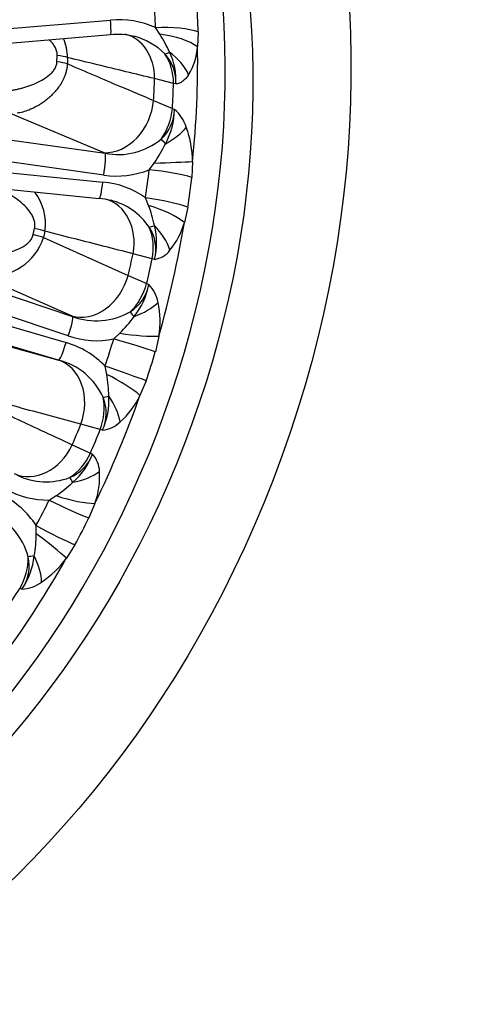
# Model space of a CAD drawing. Header units: millimetres. Extents: x 0 to 2285, y 0 to 1615.
# Tile 9 of 20: x 1767 to 1881, y 251 to 505. Entities that reach past the tile are written whole.
import ezdxf

# ---------------------------------------------------------------- set-up
doc = ezdxf.new("R2010")
doc.units = ezdxf.units.MM
doc.header["$LTSCALE"] = 7.692308
doc.layers.add('CAP500B', color=7, linetype='Continuous')
doc.layers.add('Default', color=7, linetype='Continuous')

# ---------------------------------------------------------------- blocks, each defined once
blk = doc.blocks.new('SE1')
at = {"layer": 'CAP500B', "color": 7, "linetype": 'Continuous'}
for p, q in [((1737.34, 499.99), (1790.3, 504.47)), ((1802.98, 500.81), (1801.83, 502.52)), ((1737.35, 496.25), (1790.31, 500.73)), ((1812.83, 501.45), (1812.67, 497.57)), ((1776.51, 493.7), (1776.58, 495.33)), ((1779.25, 494.83), (1779.18, 493.2)), ((1806.48, 488.19), (1801.61, 489.41)), ((1807.05, 488.04), (1806.48, 488.19)), ((1801.36, 483.8), (1806.2, 481.74)), ((1806.2, 481.74), (1806.76, 481.49)), ((1788.64, 470.33), (1764.54, 480.41)), ((1736.45, 477.51), (1788.89, 470.22)), ((1788.55, 464.59), (1736.1, 471.88)), ((1788.89, 470.22), (1788.64, 470.33)), ((1735.58, 468.01), (1788.31, 462.82)), ((1800.23, 465.98), (1801.53, 467.7)), ((1811.38, 468.09), (1811.19, 463.99)), ((1734.67, 463.81), (1787.39, 458.61)), ((1800.07, 456.8), (1799.26, 458.74)), ((1810.16, 456.33), (1809.28, 452.42)), ((1770.41, 449.29), (1770.77, 450.9)), ((1773.41, 450.15), (1773.05, 448.53)), ((1773.05, 448.53), (1794.82, 438.8)), ((1730.41, 445.13), (1780.51, 428.25)), ((1801.02, 443.08), (1796.08, 444.37)), ((1801.59, 442.93), (1801.02, 443.08)), ((1779.41, 423.22), (1729.31, 440.1)), ((1780.27, 428.36), (1756.58, 438.8)), ((1794.82, 438.8), (1799.58, 436.68)), ((1728.12, 436.35), (1778.87, 421.5)), ((1799.58, 436.68), (1800.13, 436.43)), ((1776.94, 417.01), (1726.19, 431.86)), ((1780.51, 428.25), (1780.27, 428.36)), ((1751.86, 423.96), (1776.68, 417.08)), ((1791.11, 422.47), (1792.68, 423.93)), ((1802.7, 423.15), (1801.81, 419.15)), ((1776.68, 417.08), (1776.94, 417.01)), ((1789.31, 413.34), (1788.87, 415.43)), ((1799.44, 411.71), (1797.86, 407.94)), ((1787.64, 399.14), (1782.64, 400.51)), ((1788.22, 398.98), (1787.64, 399.14)), ((1780.44, 395.22), (1785.1, 393.06)), ((1785.1, 393.06), (1785.65, 392.81)), ((1774.53, 381.01), (1776.32, 382.15)), ((1786.29, 380.16), (1784.74, 376.42)), ((1771.19, 372.34), (1771.12, 374.49)), ((1781.14, 369.53), (1778.92, 366.07)), ((1767.51, 358.12), (1766.92, 358.29))]:
    blk.add_line(p, q, dxfattribs=at)
for centre, radius, start, end in [((1630.38, 497.95), 171.52, 1.5256, 3.9123), ((1630.08, 496.55), 182.81, 1.5348, 3.9031), ((1792.42, 481.92), 22.65, 65.4342, 95.3661), ((1766.73, 494.61), 12.52, 0.9846, 23.9431), ((1792.18, 485.2), 15.6, 74.5464, 96.8495), ((1791.79, 483.21), 17.7, 45.2627, 75.0933), ((1771.88, 481.19), 36.78, 24.0964, 32.2402), ((1796.53, 498.79), 16.19, 328.8028, 355.6862), ((1796.76, 488.7), 10.31, 356.3292, 43.3698), ((1791.44, 489.22), 15.66, 355.6749, 26.489), ((1796.21, 481.68), 10.55, 312.1427, 358.9554), ((1787.28, 481.95), 19.48, 331.5679, 358.6573), ((1799.83, 473.65), 10.46, 18.0026, 48.5364), ((1785.08, 467.87), 26.29, 0.4822, 20.0569), ((1792.3, 487.05), 17.17, 258.5629, 309.8173), ((1770.97, 488.78), 37.12, 325.4028, 334.2777), ((1791.8, 486.99), 22.63, 261.7282, 291.8491), ((1621.37, 486.26), 180, 351.2055, 353.5316), ((1620.46, 485.65), 191.95, 351.215, 353.5221), ((1786.33, 440.75), 22.16, 54.2921, 84.8625), ((1760.19, 452.13), 13.37, 351.4671, 37.3504), ((1786.94, 447.84), 10.74, 71.8071, 87.6089), ((1786.01, 441.4), 17.29, 34.5065, 75.551), ((1766.11, 444.01), 36.29, 12.066, 20.6254), ((1791.33, 445.51), 10.59, 345.8761, 32.505), ((1784.79, 447.26), 17.35, 345.5397, 14.477), ((1791.05, 457.36), 18.88, 320.1394, 344.8555), ((1759.03, 453.25), 14.79, 267.0178, 341.3844), ((1800.78, 448.82), 5.95, 277.8229, 323.1198), ((1789.6, 438.5), 10.74, 302.4964, 348.8875), ((1781.41, 440.12), 19.08, 321.4871, 348.8497), ((1794.26, 430.44), 8.38, 9.5286, 45.5373), ((1779.75, 427.04), 23.28, 350.3912, 11.8783), ((1786.7, 444.3), 17.2, 248.9227, 300.2579), ((1766.57, 449.83), 36.78, 315.2308, 324.0411), ((1786.65, 444.21), 22.2, 250.9834, 281.5861), ((1772.82, 400.25), 22.1, 43.4138, 74.1135), ((1614.77, 474.69), 183.9, 341.2026, 343.502), ((1613.75, 474.88), 196.14, 341.2122, 343.4924), ((1772.77, 400.42), 17.11, 24.2263, 75.8911), ((1753.26, 407.16), 36.58, 0.9568, 9.7178), ((1771.19, 406.65), 18.67, 335.7553, 3.455), ((1778.28, 417.26), 21.69, 311.88, 334.5447), ((1778.43, 403.38), 10.74, 335.8278, 22.2059), ((1787.45, 406.51), 7.57, 275.8577, 314.5243), ((1775.69, 396.65), 10.68, 292.43, 338.9085), ((1768.83, 399.23), 18.01, 310.8217, 339.1216), ((1780.8, 388.26), 6.65, 1.0128, 43.1965), ((1767.03, 387.08), 20.46, 340.2548, 3.6501), ((1773.78, 403.04), 17.32, 244.2093, 290.2066), ((1755.67, 412.08), 36.37, 304.5954, 313.2647), ((1774.19, 403.08), 22.08, 240.1877, 270.8785), ((1752.32, 362.31), 22.41, 32.9446, 63.3197), ((1611.22, 462.24), 182.39, 331.2426, 333.5523), ((1752.59, 362.14), 17.05, 14.4508, 66.2016), ((1610.59, 463.09), 194.52, 331.2522, 333.5427), ((1734.19, 372.75), 37, 350.5135, 359.3648), ((1751.43, 368.96), 19.39, 326.0172, 353.1485), ((1758.69, 364.11), 10.67, 325.8409, 12.3914), ((1758.89, 380.4), 24.63, 303.7481, 324.4205), ((1766.99, 367.58), 9.48, 273.127, 306.0516)]:
    blk.add_arc(centre, radius, start, end, dxfattribs=at)
for major_axis in [(84.99, 235.11), (74.89, 207.18)]:
    blk.add_ellipse((1639.72, 462.61), major_axis=major_axis, ratio=0.827748, dxfattribs=at)
for centre, major_axis, ratio, start_param, end_param in [((1632.62, 465.18), (-74.89, -207.18), 0.827748, 0.020701, 3.120891), ((1789.89, 505.71), (-0.42, 4.98), 0.0622, 3.141593, 4.455775), ((1802.81, 499.54), (-12, -0.32), 0.250613, 3.716546, 4.787166), ((1790.88, 488.24), (-3.13, -12.62), 0.813055, 1.860717, 3.144762), ((1802.65, 495.88), (-11.91, 1.44), 0.411031, 3.764205, 4.733757), ((1625.71, 467.68), (74.84, 207.02), 0.827748, 5.005055, 5.141932), ((1775.13, 494.42), (5, -0.2), 0.200248, 0.608125, 1.284853), ((1807.57, 499.14), (-3.81, -3.24), 0.242588, 0.343888, 0.789062), ((1795.63, 487.03), (3.27, 12.58), 0.822443, 5.01279, 5.670599), ((1800.35, 489.15), (9.79, -6.95), 0.725231, 0.901403, 1.56479), ((1775.06, 492.83), (4.99, -0.24), 0.196231, 0.609433, 1.28616), ((1615.26, 471.46), (74.63, 206.46), 0.827748, -1.222742, -1.196642), ((1619.86, 469.79), (74.74, 206.74), 0.827748, -1.224674, -1.19471), ((1790.65, 482.96), (-5.02, -11.99), 0.793896, 0.29753, 1.957911), ((1795.36, 480.96), (-5.12, -11.95), 0.804001, 1.305923, 1.963732), ((1799.79, 476.37), (11.12, 4.52), 0.443449, 4.955804, 5.619191), ((1806.34, 471.13), (-3.6, 3.47), 0.052455, 0.612216, 1.05739), ((1788.12, 465.36), (-0.69, -4.95), 0.10692, 1.429337, 2.961333), ((1801.42, 468.01), (12, 0.31), 0.025481, 4.720567, 5.690119), ((1801.25, 464.13), (-11.92, 1.35), 0.144361, 3.744224, 4.814844), ((1787.88, 463.59), (0.49, 4.98), 0.101239, 3.141593, 4.566793), ((1785.68, 445.86), (-3.28, -12.58), 0.806294, 1.661464, 3.144772), ((1800.28, 456.89), (-11.86, 1.83), 0.140154, 3.750001, 4.82062), ((1799.44, 453.19), (-11.47, 3.54), 0.302499, 3.781366, 4.750918), ((1769.42, 450.77), (4.88, -1.08), 0.086895, 0.633723, 1.31045), ((1804.01, 453.74), (-4.36, -2.45), 0.176299, 0.441887, 0.887061), ((1790.49, 444.59), (3.35, 12.56), 0.816408, 4.808598, 5.466407), ((1795.78, 446.46), (8.75, -8.21), 0.644704, 0.847827, 1.511214), ((1625.71, 467.68), (74.84, 207.02), 0.827748, 4.795615, 4.932493), ((1769.07, 449.19), (4.87, -1.11), 0.08265, 0.634264, 1.310991), ((1615.26, 471.46), (74.63, 206.46), 0.827748, -1.432181, -1.406082), ((1619.86, 469.79), (74.74, 206.74), 0.827748, 4.849072, 4.879036), ((1784.5, 440.62), (-5.25, -11.89), 0.798101, 0.103771, 1.764152), ((1789.13, 438.57), (-5.28, -11.88), 0.808521, 1.107721, 1.76553), ((1792.93, 433.77), (11.62, 3), 0.524206, 4.872931, 5.536318), ((1778.88, 423.53), (-1.6, -4.74), 0.120363, 1.546686, 3.078682), ((1797.76, 425.93), (-2.95, 4.04), 0.050131, -1.000422, -0.555248), ((1793.22, 425.52), (-11.87, 1.74), 0.137627, 1.545665, 2.515217), ((1778.33, 421.81), (-1.4, -4.8), 0.119311, 0.00987, 1.541867), ((1792.38, 421.73), (-11.51, 3.41), 0.028747, 3.761408, 4.832028), ((1773.04, 404.6), (-3.47, -12.53), 0.800396, 1.464864, 3.125245), ((1790.15, 414.7), (-11.36, 3.87), 0.023904, 3.762465, 4.833085), ((1788.64, 411.14), (-10.69, 5.46), 0.188891, 3.776649, 4.746201), ((1625.71, 467.68), (-74.84, -207.02), 0.827748, 1.444583, 1.58146), ((1792.39, 409.04), (-4.74, -1.61), 0.092464, 0.523981, 0.969155), ((1783.69, 404.73), (7.58, -9.3), 0.56145, 0.780696, 1.444083), ((1777.9, 403.25), (-3.47, -12.53), 0.810817, 1.465577, 2.123387), ((1615.26, 471.46), (-74.63, -206.46), 0.827748, 1.499972, 1.526071), ((1619.86, 469.79), (-74.74, -206.74), 0.827748, 1.49804, 1.528004), ((1770.97, 399.62), (5.45, 11.8), 0.803527, 3.14027, 4.710151), ((1775.52, 397.53), (-5.41, -11.82), 0.813832, 0.907394, 1.565203), ((1778.68, 392.68), (11.91, 1.44), 0.607503, 4.800562, 5.463949), ((1781.4, 382.65), (-2.17, 4.5), 0.140684, -0.92593, -0.480756), ((1776.25, 381.33), (-10.74, 5.34), 0.088456, 1.454431, 2.52505), ((1777.7, 384.87), (-11.4, 3.73), 0.251903, 1.531813, 2.501365), ((1772.84, 374.82), (-10.52, 5.77), 0.093056, 1.45809, 2.528709), ((1770.74, 371.55), (-9.61, 7.19), 0.075173, 3.751941, 4.721492), ((1625.71, 467.68), (-74.84, -207.02), 0.827748, 1.235143, 1.372021), ((1758.41, 364.82), (-3.62, -12.49), 0.805916, 1.26648, 1.92429), ((1773.22, 367.01), (-4.94, -0.75), 0.005255, -1.034056, -0.588882), ((1764.61, 365.78), (6.28, -10.22), 0.479108, 0.702361, 1.365748), ((1619.86, 469.79), (-74.74, -206.74), 0.827748, 1.2886, 1.318564)]:
    blk.add_ellipse(centre, major_axis=major_axis, ratio=ratio, start_param=start_param, end_param=end_param, dxfattribs=at)
for points, knots in [([(1776.58, 495.33), (1776.58, 495.49), (1776.58, 495.81), (1776.49, 496.31), (1776.35, 496.81), (1776.07, 497.46), (1775.59, 498.24), (1775.01, 498.92), (1774.62, 499.31), (1774.51, 499.42)], [0, 0, 0, 0, 0.0304572, 0.0614908, 0.0936331, 0.1273636, 0.1913537, 0.2628804, 0.2924848, 0.2924848, 0.2924848, 0.2924848]), ([(1801.61, 489.41), (1796.71, 490.6), (1791.81, 491.79), (1786.91, 492.97), (1784.36, 493.59), (1781.8, 494.21), (1779.25, 494.83)], [0, 0, 0, 0, 0.657488, 0.657488, 0.657488, 1, 1, 1, 1]), ([(1763.76, 486.28), (1764.06, 486.31), (1764.66, 486.39), (1765.59, 486.55), (1766.55, 486.75), (1767.51, 486.99), (1768.84, 487.38), (1770.57, 488), (1772.62, 488.97), (1774.2, 490), (1775.26, 490.98), (1775.91, 491.81), (1776.37, 492.71), (1776.46, 493.38), (1776.51, 493.7)], [0, 0, 0, 0, 0.064038, 0.128301, 0.192994, 0.255406, 0.318078, 0.454344, 0.596096, 0.736295, 0.808027, 0.8722, 0.938335, 1, 1, 1, 1]), ([(1779.18, 493.2), (1779.15, 492.86), (1779.09, 492.17), (1778.86, 491.15), (1778.5, 490.03), (1777.94, 488.79), (1777.18, 487.53), (1776.28, 486.35), (1775.33, 485.32), (1774.33, 484.39), (1772.98, 483.31), (1771.58, 482.42), (1770.21, 481.72), (1769.06, 481.23), (1767.73, 480.78), (1766.76, 480.6), (1766.29, 480.51)], [0, 0, 0, 0, 0.052165, 0.105854, 0.161237, 0.232387, 0.313468, 0.385599, 0.45565, 0.52412, 0.590928, 0.716274, 0.773804, 0.828939, 0.915734, 1, 1, 1, 1]), ([(1779.18, 493.2), (1783.75, 491.26), (1788.32, 489.32), (1792.89, 487.39), (1795.71, 486.19), (1798.54, 485), (1801.36, 483.8)], [0, 0, 0, 0, 0.617882, 0.617882, 0.617882, 1, 1, 1, 1]), ([(1810.38, 490.4), (1810.15, 490.06), (1809.91, 489.75), (1809.4, 489.19), (1809.13, 488.94), (1808.57, 488.53), (1808.28, 488.36), (1807.83, 488.18), (1807.67, 488.14), (1807.36, 488.07), (1807.21, 488.05), (1807.05, 488.04)], [0, 0, 0, 0, 0.25, 0.25, 0.5, 0.5, 0.75, 0.75, 0.875, 0.875, 1, 1, 1, 1]), ([(1770.77, 450.9), (1770.8, 451.06), (1770.86, 451.39), (1770.86, 451.9), (1770.81, 452.42), (1770.65, 453.1), (1770.31, 453.96), (1769.55, 455.25), (1768.3, 456.72), (1766.58, 458.19), (1765.06, 459.17), (1763.87, 459.8), (1762.85, 460.26), (1761.67, 460.69), (1760.8, 460.89), (1760.37, 460.99)], [0, 0, 0, 0, 0.030457, 0.061491, 0.093633, 0.127364, 0.191354, 0.26288, 0.404297, 0.545166, 0.681898, 0.744236, 0.806324, 0.903533, 1, 1, 1, 1]), ([(1756.62, 444.27), (1756.91, 444.23), (1757.49, 444.16), (1758.42, 444.11), (1759.37, 444.11), (1760.35, 444.15), (1761.71, 444.27), (1763.51, 444.56), (1765.7, 445.17), (1767.45, 445.94), (1768.68, 446.76), (1769.48, 447.48), (1770.1, 448.31), (1770.31, 448.97), (1770.41, 449.29)], [0, 0, 0, 0, 0.064038, 0.128301, 0.192994, 0.255406, 0.318078, 0.454344, 0.596096, 0.736295, 0.808027, 0.8722, 0.938335, 1, 1, 1, 1]), ([(1796.08, 444.37), (1791.11, 445.63), (1786.14, 446.9), (1781.18, 448.17), (1778.59, 448.83), (1776, 449.49), (1773.41, 450.15)], [0, 0, 0, 0, 0.657488, 0.657488, 0.657488, 1, 1, 1, 1]), ([(1782.64, 400.51), (1777.63, 401.87), (1772.61, 403.24), (1767.59, 404.6), (1764.98, 405.31), (1762.37, 406.02), (1759.75, 406.73)], [0, 0, 0, 0, 0.657488, 0.657488, 0.657488, 1, 1, 1, 1]), ([(1759.11, 405.19), (1763.5, 403.14), (1767.9, 401.09), (1772.29, 399.03), (1775.01, 397.76), (1777.73, 396.49), (1780.44, 395.22)], [0, 0, 0, 0, 0.617882, 0.617882, 0.617882, 1, 1, 1, 1])]:
    blk.add_open_spline(points, degree=3, knots=knots, dxfattribs=at)

msp = doc.modelspace()

# ---------------------------------------------------------------- block references
at = {"layer": 'Default'}
msp.add_blockref('SE1', (0, 0), dxfattribs=at)

doc.saveas('drawing.dxf')
